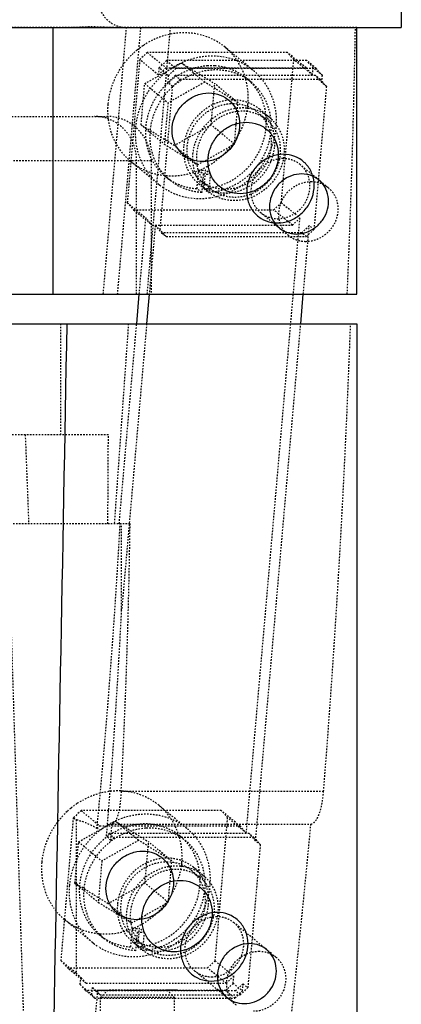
# Model space of a CAD drawing. Header units: millimetres. Extents: x -24622 to 57, y -1603 to 1112.
# Tile 82 of 219: x -1937 to -1911, y 625 to 692. Entities that reach past the tile are written whole.
import ezdxf

# ---------------------------------------------------------------- set-up
doc = ezdxf.new("R2010")
doc.units = ezdxf.units.MM
doc.linetypes.add('HIDDEN', pattern=[0.2, 0.1, -0.1])
doc.layers.add('02___PRT_ALL_AXES', color=7, linetype='Continuous')
doc.layers.add('DEFAULT_2', color=8, linetype='HIDDEN')

msp = doc.modelspace()

# ---------------------------------------------------------------- linework, layer by layer
at = {"color": 7, "linetype": 'Continuous'}
for p, q in [((-1934.506, 673.121), (-1934.506, 691.121)), ((-1914.006, 673.121), (-1914.006, 691.121)), ((-1976.04, 673.121), (-1914.006, 673.121)), ((-1928.869, 671.121), (-1928.695, 673.121)), ((-1928.021, 673.121), (-1928.195, 671.121)), ((-1917.794, 671.121), (-1917.62, 673.121)), ((-1975.514, 671.121), (-1914.006, 671.121)), ((-1914.006, 671.121), (-1914.006, 624.121)), ((-1931.515, 626.121), (-1930.814, 626.121)), ((-1926.115, 626.121), (-1926.815, 626.121))]:
    msp.add_line(p, q, dxfattribs=at)
for points, start_tangent, end_tangent in [([(-1926.466, 684.386), (-1926.26, 685.179), (-1925.805, 685.876), (-1925.156, 686.394), (-1924.392, 686.669), (-1923.604, 686.669), (-1922.887, 686.394), (-1922.329, 685.876), (-1921.995, 685.179), (-1921.928, 684.386)], (0.086906, 0.996217), (-0.086906, -0.996217)), ([(-1921.928, 684.386), (-1922.134, 683.593), (-1922.589, 682.896), (-1923.238, 682.378), (-1924.002, 682.103), (-1924.79, 682.103), (-1925.507, 682.378), (-1926.065, 682.896), (-1926.399, 683.593), (-1926.466, 684.386)], (-0.086906, -0.996217), (0.086906, 0.996217)), ([(-1921.892, 679.901), (-1922.688, 680.046), (-1923.362, 680.466), (-1923.834, 681.108), (-1924.046, 681.896), (-1923.973, 682.735), (-1923.623, 683.523), (-1923.039, 684.165), (-1922.292, 684.585), (-1921.471, 684.73)], (-1, 0), (1, 0)), ([(-1921.471, 684.73), (-1920.675, 684.585), (-1920, 684.165), (-1919.529, 683.523), (-1919.317, 682.735), (-1919.39, 681.896), (-1919.739, 681.108), (-1920.323, 680.466), (-1921.071, 680.046), (-1921.892, 679.901)], (1, 0), (-1, 0)), ([(-1916.896, 680.245), (-1916.964, 681.038), (-1917.297, 681.735), (-1917.856, 682.252), (-1918.572, 682.528), (-1919.36, 682.528), (-1920.125, 682.252), (-1920.774, 681.735), (-1921.229, 681.038), (-1921.435, 680.245)], (0.086906, 0.996217), (-0.086906, -0.996217)), ([(-1917.731, 681.238), (-1918.423, 681.114), (-1919.05, 680.762), (-1919.535, 680.229), (-1919.83, 679.569), (-1919.894, 678.866), (-1919.72, 678.204), (-1919.328, 677.664), (-1918.759, 677.306), (-1918.084, 677.181)], (-0.999924, -0.012292), (0.999942, -0.010738)), ([(-1918.084, 677.181), (-1917.392, 677.305), (-1916.765, 677.657), (-1916.28, 678.19), (-1915.985, 678.85), (-1915.921, 679.553), (-1916.095, 680.215), (-1916.487, 680.755), (-1917.056, 681.113), (-1917.731, 681.238)], (0.999924, 0.012291), (-0.999942, 0.010738)), ([(-1921.435, 680.245), (-1921.367, 679.452), (-1921.034, 678.755), (-1920.475, 678.237), (-1919.759, 677.962), (-1918.971, 677.962), (-1918.206, 678.237), (-1917.557, 678.755), (-1917.102, 679.452), (-1916.896, 680.245)], (-0.086906, -0.996217), (0.086906, 0.996217)), ([(-1934.448, 624.121), (-1933.563, 671.121)], (0.019172, 0.999816), (0.018484, 0.999829)), ([(-1930.932, 633.192), (-1930.726, 633.985), (-1930.271, 634.682), (-1929.622, 635.2), (-1928.858, 635.475), (-1928.07, 635.475), (-1927.353, 635.2), (-1926.795, 634.682), (-1926.461, 633.985), (-1926.394, 633.192)], (0.086906, 0.996217), (-0.086906, -0.996217)), ([(-1926.394, 633.192), (-1926.6, 632.399), (-1927.055, 631.702), (-1927.703, 631.184), (-1928.468, 630.909), (-1929.256, 630.909), (-1929.973, 631.184), (-1930.531, 631.702), (-1930.865, 632.399), (-1930.932, 633.192)], (-0.086906, -0.996217), (0.086906, 0.996217)), ([(-1926.358, 628.706), (-1927.154, 628.852), (-1927.828, 629.271), (-1928.3, 629.914), (-1928.512, 630.702), (-1928.438, 631.541), (-1928.089, 632.329), (-1927.505, 632.971), (-1926.758, 633.39), (-1925.937, 633.536)], (-1, 0), (1, 0)), ([(-1925.937, 633.536), (-1925.141, 633.39), (-1924.466, 632.971), (-1923.995, 632.329), (-1923.783, 631.541), (-1923.856, 630.702), (-1924.205, 629.914), (-1924.789, 629.271), (-1925.537, 628.852), (-1926.358, 628.706)], (1, 0), (-1, 0)), ([(-1921.362, 629.051), (-1921.43, 629.844), (-1921.763, 630.541), (-1922.322, 631.058), (-1923.038, 631.334), (-1923.826, 631.334), (-1924.591, 631.058), (-1925.24, 630.541), (-1925.695, 629.844), (-1925.901, 629.051)], (0.086906, 0.996217), (-0.086906, -0.996217)), ([(-1925.901, 629.051), (-1925.833, 628.258), (-1925.5, 627.561), (-1924.941, 627.043), (-1924.225, 626.768), (-1923.436, 626.768), (-1922.672, 627.043), (-1922.023, 627.561), (-1921.568, 628.258), (-1921.362, 629.051)], (-0.086906, -0.996217), (0.086906, 0.996217)), ([(-1921.253, 629.268), (-1921.946, 629.144), (-1922.573, 628.791), (-1923.057, 628.259), (-1923.353, 627.599), (-1923.417, 626.895), (-1923.242, 626.234), (-1922.851, 625.694), (-1922.281, 625.335), (-1921.607, 625.211)], (-0.999924, -0.012323), (0.999942, -0.01077)), ([(-1921.607, 625.211), (-1920.914, 625.334), (-1920.287, 625.687), (-1919.803, 626.219), (-1919.508, 626.879), (-1919.443, 627.583), (-1919.618, 628.244), (-1920.009, 628.784), (-1920.579, 629.143), (-1921.253, 629.268)], (0.999924, 0.012323), (-0.999942, 0.01077))]:
    msp.add_spline(points, degree=3, dxfattribs=dict(at, start_tangent=start_tangent, end_tangent=end_tangent))
at = {"layer": '02___PRT_ALL_AXES', "color": 7, "linetype": 'Continuous'}
for p in [(-1911.006, 695.401), (-2017.005, 691.121)]:
    msp.add_line(p, (-1911.006, 691.121), dxfattribs=at)
at = {"layer": 'DEFAULT_2', "color": 8, "linetype": 'HIDDEN'}
for p, q in [((-1914.007, 691.121), (-2013.717, 691.121)), ((-1931.124, 673.121), (-1929.554, 691.121)), ((-1928.608, 691.121), (-1930.179, 673.121)), ((-1929.953, 691.121), (-1929.952, 691.121)), ((-1928.156, 673.121), (-1926.586, 691.121)), ((-1921.02, 688.247), (-1922.906, 689.799)), ((-1928.662, 688.957), (-1929.504, 679.297)), ((-1928.147, 689.44), (-1928.662, 688.957)), ((-1927.404, 687.921), (-1928.662, 688.957)), ((-1928.147, 689.44), (-1926.889, 688.404)), ((-1918.691, 689.44), (-1928.147, 689.44)), ((-1926.847, 688.887), (-1927.362, 688.404)), ((-1926.847, 688.887), (-1926.218, 688.37)), ((-1917.391, 688.887), (-1926.847, 688.887)), ((-1919.103, 679.297), (-1918.261, 688.957)), ((-1918.261, 688.957), (-1918.691, 689.44)), ((-1917.434, 688.404), (-1918.691, 689.44)), ((-1917.003, 687.921), (-1918.261, 688.957)), ((-1916.961, 688.404), (-1917.391, 688.887)), ((-1916.763, 688.37), (-1917.391, 688.887)), ((-1928.326, 687.333), (-1925.841, 688.727)), ((-1927.404, 687.921), (-1926.889, 688.404)), ((-1927.362, 688.404), (-1927.404, 687.921)), ((-1926.733, 687.887), (-1927.362, 688.404)), ((-1926.889, 688.404), (-1917.434, 688.404)), ((-1926.733, 687.887), (-1926.218, 688.37)), ((-1926.218, 688.37), (-1916.763, 688.37)), ((-1924.268, 687.433), (-1925.841, 688.727)), ((-1925.841, 688.727), (-1923.598, 687.333)), ((-1917.434, 688.404), (-1917.003, 687.921)), ((-1917.003, 687.921), (-1916.961, 688.404)), ((-1916.332, 687.887), (-1916.961, 688.404)), ((-1916.763, 688.37), (-1916.332, 687.887)), ((-1926.26, 687.887), (-1926.775, 687.404)), ((-1926.733, 687.887), (-1926.775, 687.404)), ((-1926.46, 687.145), (-1925.945, 687.628)), ((-1926.26, 687.887), (-1925.945, 687.628)), ((-1916.805, 687.887), (-1926.26, 687.887)), ((-1925.945, 687.628), (-1916.49, 687.628)), ((-1921.15, 687.447), (-1921.464, 687.706)), ((-1916.374, 687.404), (-1916.805, 687.887)), ((-1916.49, 687.628), (-1916.805, 687.887)), ((-1916.49, 687.628), (-1916.06, 687.145)), ((-1916.374, 687.404), (-1916.332, 687.887)), ((-1928.569, 684.545), (-1928.326, 687.333)), ((-1928.326, 687.333), (-1926.754, 686.039)), ((-1926.46, 687.145), (-1927.303, 677.486)), ((-1926.46, 687.145), (-1926.775, 687.404)), ((-1924.268, 687.433), (-1926.754, 686.039)), ((-1922.026, 686.039), (-1924.268, 687.433)), ((-1923.842, 684.545), (-1923.598, 687.333)), ((-1922.026, 686.039), (-1923.598, 687.333)), ((-1916.06, 687.145), (-1916.902, 677.486)), ((-1916.06, 687.145), (-1916.374, 687.404)), ((-1926.754, 686.039), (-1926.997, 683.251)), ((-1922.269, 683.251), (-1922.026, 686.039)), ((-1920.559, 685.601), (-1919.93, 685.084)), ((-2001.698, 685.121), (-1930.893, 685.121)), ((-1920.718, 685.408), (-1920.089, 684.891)), ((-1926.327, 683.15), (-1928.569, 684.545)), ((-1928.569, 684.545), (-1926.997, 683.251)), ((-1923.842, 684.545), (-1926.327, 683.15)), ((-1922.269, 683.251), (-1923.842, 684.545)), ((-1926.997, 683.251), (-1924.755, 681.856)), ((-1924.755, 681.856), (-1926.327, 683.15)), ((-1924.755, 681.856), (-1922.269, 683.251)), ((-1927.893, 682.121), (-2004.698, 682.121)), ((-1927.374, 680.525), (-1929.261, 682.078)), ((-1928.873, 673.121), (-1928.873, 682.121)), ((-1927.893, 682.121), (-1927.893, 673.121)), ((-1924.795, 680.239), (-1924.685, 681.498)), ((-1924.685, 681.498), (-1924.371, 681.239)), ((-1924.322, 680.239), (-1924.213, 681.498)), ((-1923.898, 681.239), (-1924.213, 681.498)), ((-1915.944, 680.313), (-1917.831, 681.866)), ((-1926.615, 680.807), (-1926.93, 681.066)), ((-1924.371, 681.239), (-1924.481, 679.981)), ((-1923.898, 681.239), (-1924.008, 679.981)), ((-1924.481, 679.981), (-1924.795, 680.239)), ((-1924.69, 680.582), (-1924.061, 680.065)), ((-1924.531, 680.775), (-1923.902, 680.258)), ((-1924.322, 680.239), (-1924.008, 679.981)), ((-1929.504, 679.297), (-1929.074, 678.815)), ((-1929.504, 679.297), (-1928.246, 678.262)), ((-1919.618, 678.815), (-1919.103, 679.297)), ((-1919.103, 679.297), (-1917.846, 678.262)), ((-1929.074, 678.815), (-1927.816, 677.779)), ((-1929.074, 678.815), (-1919.618, 678.815)), ((-1928.695, 673.121), (-1928.246, 678.262)), ((-1927.816, 677.779), (-1928.246, 678.262)), ((-1921.469, 636.727), (-1917.846, 678.262)), ((-1918.613, 677.07), (-1920.5, 678.623)), ((-1918.36, 677.779), (-1919.618, 678.815)), ((-1917.846, 678.262), (-1918.36, 677.779)), ((-1927.617, 677.745), (-1928.021, 673.121)), ((-1927.816, 677.779), (-1918.36, 677.779)), ((-1927.617, 677.745), (-1927.187, 677.262)), ((-1927.617, 677.745), (-1927.303, 677.486)), ((-1917.732, 677.262), (-1917.217, 677.745)), ((-1917.62, 673.121), (-1917.217, 677.745)), ((-1916.902, 677.486), (-1917.217, 677.745)), ((-1926.872, 677.003), (-1927.303, 677.486)), ((-1927.187, 677.262), (-1926.872, 677.003)), ((-1917.732, 677.262), (-1927.187, 677.262)), ((-1926.872, 677.003), (-1917.417, 677.003)), ((-1917.417, 677.003), (-1917.732, 677.262)), ((-1916.902, 677.486), (-1917.417, 677.003)), ((-1934.006, 671.121), (-1934.006, 663.621)), ((-1929.427, 671.121), (-1930.382, 657.621)), ((-1930.047, 657.621), (-1928.869, 671.121)), ((-1928.195, 671.121), (-1929.882, 651.782)), ((-1920.84, 636.21), (-1917.794, 671.121)), ((-1930.779, 663.621), (-1997.745, 663.621)), ((-1929.314, 657.621), (-1937.564, 657.621)), ((-1929.882, 651.782), (-1929.882, 657.621)), ((-1916.251, 639.537), (-1929.916, 639.537)), ((-1925.486, 637.052), (-1927.372, 638.605)), ((-1933.97, 628.103), (-1933.128, 637.763)), ((-1932.613, 638.246), (-1933.128, 637.763)), ((-1933.128, 637.763), (-1932.964, 637.628)), ((-1932.964, 637.628), (-1932.964, 627.275)), ((-1932.613, 638.246), (-1931.355, 637.21)), ((-1923.157, 638.246), (-1932.613, 638.246)), ((-1923.569, 628.103), (-1922.727, 637.763)), ((-1921.9, 637.21), (-1923.157, 638.246)), ((-1922.727, 637.763), (-1923.157, 638.246)), ((-1921.469, 636.727), (-1922.727, 637.763)), ((-1932.792, 636.139), (-1930.307, 637.533)), ((-1931.55, 637.027), (-1931.355, 637.21)), ((-1931.355, 637.21), (-1921.9, 637.21)), ((-1930.541, 637.322), (-1917.109, 637.322)), ((-1930.307, 637.533), (-1928.064, 636.139)), ((-1928.734, 636.239), (-1930.307, 637.533)), ((-1921.9, 637.21), (-1921.469, 636.727)), ((-1930.726, 636.693), (-1930.902, 636.527)), ((-1930.726, 636.693), (-1930.411, 636.434)), ((-1921.271, 636.693), (-1930.726, 636.693)), ((-1930.621, 636.237), (-1930.411, 636.434)), ((-1920.956, 636.434), (-1930.411, 636.434)), ((-1925.93, 636.512), (-1925.616, 636.253)), ((-1920.956, 636.434), (-1921.271, 636.693)), ((-1920.84, 636.21), (-1921.271, 636.693)), ((-1920.956, 636.434), (-1920.525, 635.951)), ((-1933.035, 633.351), (-1932.792, 636.139)), ((-1932.792, 636.139), (-1931.22, 634.845)), ((-1928.734, 636.239), (-1931.22, 634.845)), ((-1926.492, 634.845), (-1928.734, 636.239)), ((-1928.308, 633.351), (-1928.064, 636.139)), ((-1926.492, 634.845), (-1928.064, 636.139)), ((-1920.525, 635.951), (-1921.368, 626.292)), ((-1920.525, 635.951), (-1920.84, 636.21)), ((-1931.22, 634.845), (-1931.463, 632.056)), ((-1926.735, 632.056), (-1926.492, 634.845)), ((-1924.396, 633.89), (-1925.025, 634.407)), ((-1925.184, 634.214), (-1924.555, 633.696)), ((-1933.035, 633.351), (-1931.463, 632.056)), ((-1930.793, 631.956), (-1933.035, 633.351)), ((-1928.308, 633.351), (-1930.793, 631.956)), ((-1926.735, 632.056), (-1928.308, 633.351)), ((-1931.463, 632.056), (-1929.221, 630.662)), ((-1929.221, 630.662), (-1930.793, 631.956)), ((-1929.221, 630.662), (-1926.735, 632.056)), ((-1931.84, 629.331), (-1933.727, 630.884)), ((-1929.261, 629.045), (-1929.151, 630.304)), ((-1929.151, 630.304), (-1928.837, 630.045)), ((-1928.788, 629.045), (-1928.678, 630.304)), ((-1928.364, 630.045), (-1928.678, 630.304)), ((-1919.467, 628.343), (-1922.297, 630.672)), ((-1931.395, 629.872), (-1931.081, 629.613)), ((-1928.837, 630.045), (-1928.947, 628.787)), ((-1928.364, 630.045), (-1928.474, 628.787)), ((-1928.947, 628.787), (-1929.261, 629.045)), ((-1928.527, 628.871), (-1929.156, 629.388)), ((-1928.997, 629.581), (-1928.368, 629.064)), ((-1928.788, 629.045), (-1928.474, 628.787)), ((-1932.964, 627.275), (-1933.97, 628.103)), ((-1933.97, 628.103), (-1933.54, 627.62)), ((-1924.084, 627.62), (-1923.569, 628.103)), ((-1923.569, 628.103), (-1922.312, 627.068)), ((-1932.282, 626.585), (-1933.54, 627.62)), ((-1933.54, 627.62), (-1924.084, 627.62)), ((-1932.282, 626.585), (-1932.628, 626.974)), ((-1922.136, 625.1), (-1924.966, 627.429)), ((-1922.826, 626.585), (-1924.084, 627.62)), ((-1922.312, 627.068), (-1922.826, 626.585)), ((-1922.354, 626.585), (-1922.312, 627.068)), ((-1932.683, 626.505), (-1932.324, 626.102)), ((-1932.282, 626.585), (-1922.826, 626.585)), ((-1922.869, 626.102), (-1922.354, 626.585)), ((-1922.354, 626.585), (-1921.725, 626.068)), ((-1922.197, 626.068), (-1921.683, 626.551)), ((-1921.725, 626.068), (-1921.683, 626.551)), ((-1921.683, 626.551), (-1921.368, 626.292)), ((-1932.324, 626.102), (-1931.695, 625.585)), ((-1922.869, 626.102), (-1932.324, 626.102)), ((-1931.695, 625.585), (-1931.901, 625.815)), ((-1931.851, 626.29), (-1931.653, 626.068)), ((-1931.653, 626.068), (-1931.338, 625.809)), ((-1922.197, 626.068), (-1931.653, 626.068)), ((-1931.338, 625.809), (-1931.497, 625.987)), ((-1931.338, 625.809), (-1921.883, 625.809)), ((-1930.815, 626.121), (-1931.315, 625.621)), ((-1926.815, 626.121), (-1930.814, 626.121)), ((-1926.815, 626.121), (-1926.315, 625.621)), ((-1922.24, 625.585), (-1922.869, 626.102)), ((-1921.725, 626.068), (-1922.24, 625.585)), ((-1921.883, 625.809), (-1922.197, 626.068)), ((-1921.368, 626.292), (-1921.883, 625.809)), ((-1931.695, 625.585), (-1922.24, 625.585)), ((-1931.315, 611.121), (-1931.315, 625.621)), ((-1926.315, 625.621), (-1931.315, 625.621)), ((-1926.315, 611.121), (-1926.315, 625.621))]:
    msp.add_line(p, q, dxfattribs=at)
for centre, radius, start, end in [((-1929.506, 693.121), 2, 180, 270.00847), ((-2601.794, 703.222), 687.797, 357.491687, 358.991902), ((-1925.423, 685.405), 5.416, 129.12875, 132.81163), ((-1925.451, 685.439), 5.372, 123.72186, 129.12391), ((-1923.562, 683.883), 5.375, 123.41744, 129.48816), ((-1923.835, 684.556), 3.984, 86.59811, 93.40189), ((-1923.668, 685.029), 4.167, 42.88374, 50.53032), ((-1923.532, 683.848), 5.421, 129.49324, 133.38745), ((-1925.938, 685.513), 4.892, 175.00296, 184.60493), ((-1930.893, 682.121), 3, 0, 90), ((-1924.45, 684.236), 2.747, 265.09073, 270.00782), ((-1924.45, 684.297), 2.809, 270.0102, 274.85496), ((-1924.136, 683.977), 2.747, 265.09073, 270.00782), ((-1924.136, 684.039), 2.809, 270.0102, 274.85496), ((-1924.723, 683.748), 4.173, 230.53738, 231.70493), ((-1924.713, 683.761), 4.19, 231.70871, 237.25151), ((-2641.389, 697.231), 727.429, 355.45098, 357.943067), ((-1929.889, 634.211), 5.416, 129.12875, 132.81163), ((-1929.917, 634.245), 5.372, 123.72186, 129.12391), ((-1928.133, 633.835), 4.167, 42.88374, 50.53032), ((-2643.766, 704.776), 729.781, 353.654474, 354.696609), ((-1928.916, 633.042), 2.747, 265.09073, 270.00782), ((-1928.916, 633.103), 2.809, 270.0102, 274.85496), ((-1928.602, 632.783), 2.747, 265.09073, 270.00782), ((-1928.602, 632.845), 2.809, 270.0102, 274.85496), ((-1929.189, 632.554), 4.173, 230.53738, 231.70493), ((-1929.179, 632.567), 4.19, 231.70871, 237.25151)]:
    msp.add_arc(centre, radius, start, end, dxfattribs=at)
for centre, major_axis, ratio, start_param, end_param in [((-1964.792, 2554.44), (-32.255, 1954.276), 0.005681, -3.397217, -3.384774), ((-1964.792, 2554.44), (-32.255, 1954.276), 0.005681, -2.898599, -2.886155), ((-1962.903, 2442.576), (-31.797, 1926.568), 0.005681, -3.527495, -3.479072), ((-1962.903, 641.845), (11.69, 125.468), 0.251308, -1.585784, -1.421345), ((-1962.903, 622.526), (11.69, 125.468), 0.251308, -1.411428, -1.263971), ((-1962.903, 634.117), (11.69, 125.468), 0.251308, -1.528183, -1.406168), ((-1962.903, 601.892), (31.978, 34.656), 0.300258, 0.055409, 0.15823), ((-1962.903, 630.253), (11.69, 125.468), 0.251308, -1.49969, -1.491033), ((-1962.903, 601.892), (31.978, 34.656), 0.300258, -0.030685, -0.002191), ((-1962.903, 660.475), (-33.599, 35.938), 0.039107, -3.572619, -3.55017), ((-1962.903, 641.845), (11.69, 125.468), 0.251308, -1.669916, -1.666157), ((-1962.903, 659.958), (-33.599, 35.938), 0.039107, -3.553929, -3.497597), ((-1962.903, 634.117), (11.69, 125.468), 0.251308, -1.613584, -1.609791), ((-1962.903, 660.475), (-33.599, 35.938), 0.039107, -3.493804, -3.465401), ((-1962.903, 630.253), (11.69, 125.468), 0.251308, -1.592279, -1.581388)]:
    msp.add_ellipse(centre, major_axis=major_axis, ratio=ratio, start_param=start_param, end_param=end_param, dxfattribs=at)
for points, start_tangent, end_tangent in [([(-1933.762, 691.121), (-1932.81, 691.156), (-1931.857, 691.184), (-1930.905, 691.156), (-1929.953, 691.121)], (1, 0.000307), (1, -0.000026)), ([(-1922.905, 689.798), (-1924.144, 690.504), (-1925.572, 690.767), (-1927.049, 690.562), (-1928.433, 689.907)], (-0.771957, 0.635675), (-0.831772, -0.555117)), ([(-1921.356, 685.939), (-1921.666, 688.096), (-1922.905, 689.798)], (0.086906, 0.996217), (-0.771957, 0.635675)), ([(-1929.103, 689.378), (-1930.282, 687.803), (-1930.811, 685.939)], (-0.733639, -0.679539), (-0.086906, -0.996217)), ([(-1926.522, 688.37), (-1926.256, 688.534), (-1925.414, 688.926)], (0.834724, 0.550668), (0.941182, 0.337901)), ([(-1925.414, 688.926), (-1923.771, 689.215), (-1922.18, 688.923)], (0.941182, 0.337901), (0.933157, -0.359469)), ([(-1922.18, 688.923), (-1921.019, 688.246)], (0.933157, -0.359469), (0.772038, -0.635577)), ([(-1924.072, 688.532), (-1925.302, 688.269), (-1926.43, 687.647), (-1927.353, 686.725), (-1927.984, 685.587), (-1928.267, 684.338), (-1928.174, 683.094), (-1927.714, 681.969), (-1926.931, 681.067)], (-0.998253, -0.059084), (0.771857, -0.635797)), ([(-1926.617, 680.809), (-1927.43, 681.76), (-1927.884, 682.951), (-1927.934, 684.261), (-1927.575, 685.558), (-1926.842, 686.709), (-1925.809, 687.6), (-1924.582, 688.14), (-1923.284, 688.274)], (-0.771671, 0.636022), (0.998216, -0.059699)), ([(-1921.463, 687.705), (-1922.457, 688.285), (-1923.599, 688.532)], (-0.771857, 0.635797), (-0.998216, 0.059699)), ([(-1923.284, 688.274), (-1922.142, 688.027), (-1921.149, 687.446)], (0.998216, -0.059699), (0.771857, -0.635797)), ([(-1928.925, 684.386), (-1928.408, 686.226), (-1927.256, 687.788)], (0.086906, 0.996217), (0.726776, 0.686874)), ([(-1924.322, 680.239), (-1923.092, 680.503), (-1921.964, 681.125), (-1921.041, 682.047), (-1920.41, 683.185), (-1920.127, 684.434), (-1920.22, 685.678), (-1920.68, 686.803), (-1921.463, 687.705)], (0.998253, 0.059084), (-0.771857, 0.635797)), ([(-1920.614, 687.865), (-1919.682, 686.276), (-1919.469, 684.386)], (0.680492, -0.732755), (-0.086906, -0.996217)), ([(-1921.149, 687.446), (-1920.365, 686.544), (-1919.906, 685.419), (-1919.813, 684.175), (-1920.095, 682.926), (-1920.727, 681.788), (-1921.649, 680.866), (-1922.778, 680.244), (-1924.008, 679.981)], (0.771857, -0.635797), (-0.998253, -0.059084)), ([(-1920.56, 685.602), (-1921.265, 686.021), (-1922.074, 686.218), (-1922.925, 686.177), (-1923.753, 685.9), (-1925.094, 684.743), (-1925.698, 683.092)], (-0.772151, 0.63544), (-0.086906, -0.996217)), ([(-1929.263, 682.079), (-1928.178, 681.433), (-1926.933, 681.129), (-1925.624, 681.193), (-1924.35, 681.617), (-1923.208, 682.372), (-1922.285, 683.398), (-1921.652, 684.618), (-1921.356, 685.939)], (0.771957, -0.635675), (0.086906, 0.996217)), ([(-1924.533, 680.777), (-1925.089, 681.424), (-1925.408, 682.232), (-1925.235, 684.011), (-1924.077, 685.443), (-1923.255, 685.85), (-1922.372, 685.99)], (-0.771565, 0.636151), (1, 0)), ([(-1925.069, 682.574), (-1924.465, 684.225), (-1923.124, 685.382), (-1922.296, 685.659), (-1921.445, 685.701), (-1920.637, 685.504), (-1919.931, 685.084)], (0.086906, 0.996217), (0.772216, -0.63536)), ([(-1922.372, 685.99), (-1921.485, 685.84), (-1920.716, 685.407)], (1, 0), (0.771565, -0.636151)), ([(-1919.983, 684.945), (-1920.56, 685.602)], (-0.532485, 0.846439), (-0.772151, 0.63544)), ([(-1930.912, 685), (-1931.71, 685.121)], (-0.955383, 0.295371), (-1, 0)), ([(-1928.873, 682.121), (-1929.019, 683.069), (-1929.44, 683.92), (-1930.093, 684.586), (-1930.912, 685)], (0, 1), (-0.955383, 0.295371)), ([(-1930.814, 685.12), (-1930.338, 683.422), (-1929.263, 682.079)], (0.080778, -0.996732), (0.771957, -0.635675)), ([(-1921.743, 685.472), (-1922.626, 685.332), (-1923.448, 684.926), (-1924.605, 683.493), (-1924.779, 681.714), (-1924.461, 680.906), (-1923.904, 680.259)], (-1, 0), (0.771521, -0.636204)), ([(-1920.716, 685.407), (-1920.16, 684.76), (-1919.841, 683.952), (-1920.015, 682.173), (-1921.172, 680.74), (-1921.995, 680.334), (-1922.877, 680.194)], (0.771565, -0.636151), (-1, 0)), ([(-1922.248, 679.676), (-1921.366, 679.816), (-1920.543, 680.223), (-1919.386, 681.655), (-1919.212, 683.434), (-1919.531, 684.242), (-1920.087, 684.889)], (1, 0), (-0.771521, 0.636204)), ([(-1920.087, 684.889), (-1920.856, 685.322), (-1921.743, 685.472)], (-0.771521, 0.636204), (-1, 0)), ([(-1919.552, 683.092), (-1919.619, 684.067), (-1919.983, 684.945)], (0.086906, 0.996217), (-0.532485, 0.846439)), ([(-1919.931, 685.084), (-1919.124, 683.977), (-1918.923, 682.574)], (0.772216, -0.63536), (-0.086906, -0.996217)), ([(-1927.375, 680.526), (-1928.615, 682.229), (-1928.925, 684.386)], (-0.772038, 0.635577), (0.086906, 0.996217)), ([(-1919.469, 684.386), (-1919.913, 682.702), (-1920.894, 681.23), (-1922.289, 680.153), (-1923.924, 679.608)], (-0.086906, -0.996217), (-0.989123, -0.147088)), ([(-1925.698, 683.092), (-1925.496, 681.689), (-1924.689, 680.582)], (-0.086906, -0.996217), (0.772196, -0.635384)), ([(-1923.828, 680.104), (-1922.409, 679.992), (-1921.037, 680.554), (-1920.01, 681.668), (-1919.552, 683.092)], (0.947103, -0.320929), (0.086906, 0.996217)), ([(-1924.06, 680.064), (-1924.867, 681.171), (-1925.069, 682.574)], (-0.772196, 0.635384), (0.086906, 0.996217)), ([(-1918.923, 682.574), (-1919.526, 680.923), (-1920.868, 679.766), (-1921.695, 679.489), (-1922.546, 679.448), (-1923.355, 679.644), (-1924.06, 680.064)], (-0.086906, -0.996217), (-0.772196, 0.635384)), ([(-1918.988, 682.273), (-1920.182, 681.891), (-1920.992, 680.888), (-1921.114, 679.643), (-1920.891, 679.077), (-1920.501, 678.625)], (-1, 0), (0.771521, -0.636204)), ([(-1917.83, 681.865), (-1918.368, 682.169), (-1918.988, 682.273)], (-0.771521, 0.636204), (-1, 0)), ([(-1919.342, 678.216), (-1918.149, 678.599), (-1917.339, 679.601), (-1917.217, 680.847), (-1917.44, 681.412), (-1917.83, 681.865)], (1, 0), (-0.771521, 0.636204)), ([(-1926.931, 681.067), (-1925.937, 680.486), (-1924.795, 680.239)], (0.771857, -0.635797), (0.998216, -0.059699)), ([(-1923.924, 679.608), (-1925.529, 679.648), (-1926.979, 680.237)], (-0.989123, -0.147088), (-0.841047, 0.540962)), ([(-1924.481, 679.981), (-1925.623, 680.228), (-1926.617, 680.809)], (-0.998216, 0.059699), (-0.771671, 0.636022)), ([(-1924.689, 680.582), (-1923.828, 680.104)], (0.772196, -0.635384), (0.947103, -0.320929)), ([(-1922.877, 680.194), (-1923.764, 680.344), (-1924.533, 680.777)], (-1, 0), (-0.771565, 0.636151)), ([(-1923.904, 680.259), (-1923.135, 679.826), (-1922.248, 679.676)], (0.771521, -0.636204), (1, 0)), ([(-1918.613, 677.07), (-1919.003, 677.523), (-1919.227, 678.089), (-1919.106, 679.334), (-1918.296, 680.338), (-1917.102, 680.72)], (-0.772164, 0.635423), (1, 0)), ([(-1915.944, 680.313), (-1915.554, 679.861), (-1915.33, 679.295), (-1915.451, 678.049), (-1916.262, 677.046), (-1917.456, 676.663)], (0.772164, -0.635423), (-1, 0)), ([(-1917.102, 680.72), (-1916.482, 680.616), (-1915.944, 680.313)], (1, 0), (0.772164, -0.635423)), ([(-1920.501, 678.625), (-1919.963, 678.321), (-1919.342, 678.216)], (0.771521, -0.636204), (1, 0)), ([(-1917.456, 676.663), (-1918.075, 676.768), (-1918.613, 677.07)], (-1, 0), (-0.772164, 0.635423)), ([(-1927.371, 638.604), (-1928.61, 639.31), (-1930.038, 639.573), (-1931.515, 639.367), (-1932.899, 638.713)], (-0.771957, 0.635675), (-0.831772, -0.555117)), ([(-1929.916, 639.537), (-1929.991, 638.695), (-1930.122, 638.006), (-1930.209, 637.74), (-1930.308, 637.534), (-1930.541, 637.322)], (-0.052503, -0.998621), (-0.961131, -0.276092)), ([(-1917.109, 637.322), (-1916.806, 637.534), (-1916.671, 637.74), (-1916.551, 638.006), (-1916.363, 638.695), (-1916.252, 639.537)], (0.975519, 0.219915), (0.079194, 0.996859)), ([(-1925.822, 634.745), (-1926.132, 636.902), (-1927.371, 638.604)], (0.086906, 0.996217), (-0.771957, 0.635675)), ([(-1933.569, 638.184), (-1934.748, 636.609), (-1935.277, 634.745)], (-0.733639, -0.679539), (-0.086906, -0.996217)), ([(-1933.391, 633.192), (-1933.095, 634.512), (-1932.462, 635.732), (-1931.539, 636.759), (-1930.397, 637.513), (-1929.123, 637.938), (-1927.814, 638.001), (-1926.57, 637.698), (-1925.485, 637.052)], (0.086906, 0.996217), (0.772038, -0.635577)), ([(-1928.538, 637.338), (-1929.768, 637.075), (-1930.896, 636.453), (-1931.819, 635.531), (-1932.45, 634.393), (-1932.733, 633.144), (-1932.64, 631.9), (-1932.18, 630.775), (-1931.396, 629.873)], (-0.998253, -0.059084), (0.771857, -0.635797)), ([(-1931.082, 629.614), (-1931.866, 630.516), (-1932.325, 631.641), (-1932.418, 632.885), (-1932.136, 634.134), (-1931.504, 635.272), (-1930.582, 636.194), (-1929.453, 636.816), (-1928.223, 637.079)], (-0.771857, 0.635797), (0.998253, 0.059084)), ([(-1925.931, 636.512), (-1927.141, 637.168), (-1928.538, 637.338)], (-0.772013, 0.635607), (-0.998253, -0.059084)), ([(-1928.223, 637.079), (-1926.827, 636.909), (-1925.617, 636.254)], (0.998253, 0.059084), (0.772065, -0.635544)), ([(-1928.788, 629.045), (-1927.558, 629.309), (-1926.429, 629.931), (-1925.507, 630.854), (-1924.875, 631.992), (-1924.593, 633.241), (-1924.687, 634.485), (-1925.147, 635.61), (-1925.931, 636.512)], (0.998253, 0.059084), (-0.772013, 0.635607)), ([(-1925.08, 636.67), (-1924.148, 635.082), (-1923.935, 633.192)], (0.680492, -0.732755), (-0.086906, -0.996217)), ([(-1925.617, 636.254), (-1924.832, 635.352), (-1924.372, 634.227), (-1924.279, 632.982), (-1924.561, 631.733), (-1925.192, 630.595), (-1926.115, 629.672), (-1927.243, 629.05), (-1928.474, 628.787)], (0.772065, -0.635544), (-0.998253, -0.059084)), ([(-1925.026, 634.408), (-1925.731, 634.827), (-1926.54, 635.024), (-1927.391, 634.983), (-1928.218, 634.706), (-1929.56, 633.549), (-1930.164, 631.898)], (-0.772151, 0.63544), (-0.086906, -0.996217)), ([(-1935.277, 634.745), (-1934.968, 632.588), (-1933.729, 630.885)], (-0.086906, -0.996217), (0.771957, -0.635675)), ([(-1933.729, 630.885), (-1932.644, 630.239), (-1931.399, 629.935), (-1930.09, 629.998), (-1928.816, 630.423), (-1927.674, 631.178), (-1926.751, 632.204), (-1926.118, 633.424), (-1925.822, 634.745)], (0.771957, -0.635675), (0.086906, 0.996217)), ([(-1928.999, 629.583), (-1929.555, 630.23), (-1929.874, 631.038), (-1929.7, 632.817), (-1928.543, 634.249), (-1927.721, 634.656), (-1926.838, 634.796)], (-0.771565, 0.636151), (1, 0)), ([(-1929.535, 631.38), (-1928.931, 633.031), (-1927.59, 634.188), (-1926.762, 634.465), (-1925.911, 634.506), (-1925.102, 634.31), (-1924.397, 633.89)], (0.086906, 0.996217), (0.772216, -0.63536)), ([(-1926.838, 634.796), (-1925.951, 634.646), (-1925.182, 634.213)], (1, 0), (0.771565, -0.636151)), ([(-1924.449, 633.751), (-1925.026, 634.408)], (-0.532485, 0.846439), (-0.772151, 0.63544)), ([(-1926.209, 634.278), (-1927.092, 634.138), (-1927.914, 633.732), (-1929.071, 632.299), (-1929.245, 630.52), (-1928.927, 629.712), (-1928.37, 629.065)], (-1, 0), (0.771521, -0.636204)), ([(-1925.182, 634.213), (-1924.626, 633.566), (-1924.307, 632.758), (-1924.481, 630.979), (-1925.638, 629.546), (-1926.46, 629.14), (-1927.343, 629)], (0.771565, -0.636151), (-1, 0)), ([(-1926.714, 628.482), (-1925.832, 628.622), (-1925.009, 629.029), (-1923.852, 630.461), (-1923.678, 632.24), (-1923.997, 633.048), (-1924.553, 633.695)], (1, 0), (-0.771521, 0.636204)), ([(-1924.553, 633.695), (-1925.322, 634.128), (-1926.209, 634.278)], (-0.771521, 0.636204), (-1, 0)), ([(-1924.018, 631.898), (-1924.085, 632.873), (-1924.449, 633.751)], (0.086906, 0.996217), (-0.532485, 0.846439)), ([(-1924.397, 633.89), (-1923.59, 632.783), (-1923.389, 631.38)], (0.772216, -0.63536), (-0.086906, -0.996217)), ([(-1931.841, 629.332), (-1933.081, 631.035), (-1933.391, 633.192)], (-0.772038, 0.635577), (0.086906, 0.996217)), ([(-1923.935, 633.192), (-1924.379, 631.508), (-1925.36, 630.036), (-1926.755, 628.959), (-1928.39, 628.414)], (-0.086906, -0.996217), (-0.989123, -0.147088)), ([(-1930.164, 631.898), (-1929.962, 630.495), (-1929.155, 629.388)], (-0.086906, -0.996217), (0.772196, -0.635384)), ([(-1928.294, 628.91), (-1926.875, 628.798), (-1925.503, 629.36), (-1924.476, 630.474), (-1924.018, 631.898)], (0.947103, -0.320929), (0.086906, 0.996217)), ([(-1928.526, 628.87), (-1929.333, 629.977), (-1929.535, 631.38)], (-0.772196, 0.635384), (0.086906, 0.996217)), ([(-1923.389, 631.38), (-1923.992, 629.729), (-1925.334, 628.572), (-1926.161, 628.295), (-1927.012, 628.254), (-1927.821, 628.45), (-1928.526, 628.87)], (-0.086906, -0.996217), (-0.772196, 0.635384)), ([(-1923.454, 631.079), (-1924.648, 630.697), (-1925.458, 629.694), (-1925.58, 628.449), (-1925.357, 627.883), (-1924.967, 627.43)], (-1, 0), (0.771521, -0.636204)), ([(-1922.295, 630.671), (-1922.834, 630.974), (-1923.454, 631.079)], (-0.771521, 0.636204), (-1, 0)), ([(-1923.808, 627.022), (-1922.615, 627.405), (-1921.805, 628.407), (-1921.683, 629.653), (-1921.906, 630.218), (-1922.295, 630.671)], (1, 0), (-0.771521, 0.636204)), ([(-1931.396, 629.873), (-1930.403, 629.292), (-1929.261, 629.045)], (0.771857, -0.635797), (0.998216, -0.059699)), ([(-1928.39, 628.414), (-1929.995, 628.454), (-1931.445, 629.043)], (-0.989123, -0.147088), (-0.841047, 0.540962)), ([(-1928.947, 628.787), (-1930.089, 629.034), (-1931.082, 629.614)], (-0.998216, 0.059699), (-0.771857, 0.635797)), ([(-1929.155, 629.388), (-1928.294, 628.91)], (0.772196, -0.635384), (0.947103, -0.320929)), ([(-1927.343, 629), (-1928.23, 629.15), (-1928.999, 629.583)], (-1, 0), (-0.771565, 0.636151)), ([(-1928.37, 629.065), (-1927.601, 628.632), (-1926.714, 628.482)], (0.771521, -0.636204), (1, 0)), ([(-1922.136, 625.1), (-1922.526, 625.553), (-1922.749, 626.118), (-1922.628, 627.364), (-1921.818, 628.367), (-1920.624, 628.75)], (-0.772164, 0.635423), (1, 0)), ([(-1919.467, 628.343), (-1919.076, 627.89), (-1918.853, 627.325), (-1918.974, 626.079), (-1919.784, 625.076), (-1920.978, 624.693)], (0.772164, -0.635423), (-1, 0)), ([(-1920.624, 628.75), (-1920.004, 628.645), (-1919.467, 628.343)], (1, 0), (0.772164, -0.635423)), ([(-1924.967, 627.43), (-1924.429, 627.127), (-1923.808, 627.022)], (0.771521, -0.636204), (1, 0))]:
    msp.add_spline(points, degree=3, dxfattribs=dict(at, start_tangent=start_tangent, end_tangent=end_tangent))

doc.saveas('drawing.dxf')
